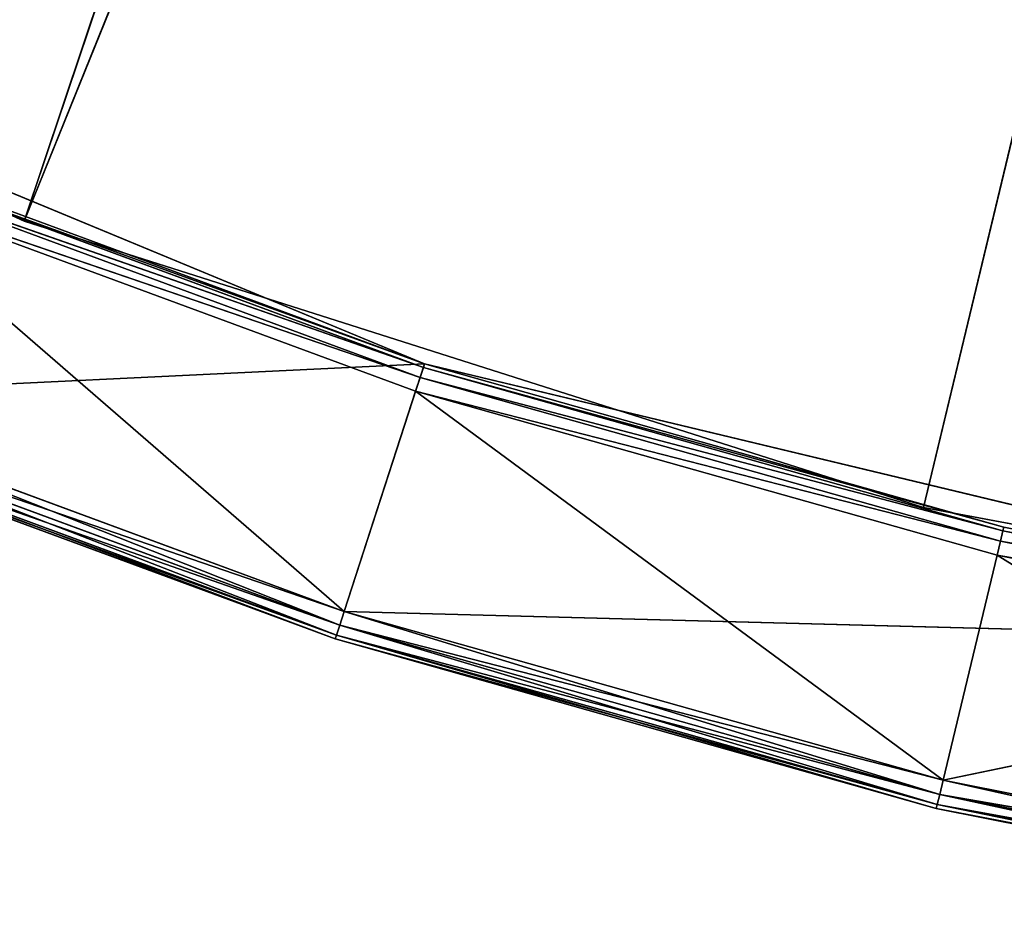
# Model space of a CAD drawing. Extents: x 173.5 to 228.5, y 0 to 55.3.
# Tile 10 of 256: x 191.4 to 194.8, y 0.3 to 3.5. Entities that reach past the tile are written whole.
import ezdxf

# ---------------------------------------------------------------- set-up
doc = ezdxf.new("R2010")
doc.units = 0
doc.header["$LTSCALE"] = 25.4
doc.layers.get('0').update_dxf_attribs({"color": 13, "linetype": 'CONTINUOUS'})

# ---------------------------------------------------------------- blocks, each defined once
blk = doc.blocks.new('EYE-S-5255-5256-5257-6836-')
at = {"color": 7}
for p, q in [((18.5955, 151.5676, 52.4855), (15.6314, 152.5676, 51.1218)), ((18.5955, 151.5676, 52.4855), (15.6314, 152.5676, 51.1218)), ((18.5955, 152.5676, 52.4855), (15.6314, 152.5676, 51.1218)), ((18.5955, 152.5676, 52.4855), (15.6314, 152.5676, 51.1218)), ((19.9794, 152.5676, 52.978), (16.1376, 152.5676, 51.3867)), ((19.9794, 152.5676, 52.978), (16.1376, 152.5676, 51.3867)), ((17.6637, 152.5542, 53.1355), (19.6859, 152.5542, 53.8815)), ((19.6746, 152.5176, 53.9163), (17.6637, 152.5542, 53.1355)), ((19.6746, 152.5176, 53.9163), (17.6637, 152.5542, 53.1355)), ((17.6637, 152.5542, 53.1355), (19.6859, 152.5542, 53.8815)), ((19.9794, 152.5676, 52.978), (17.6829, 152.5676, 53.0893)), ((17.6829, 152.5676, 53.0893), (19.7013, 152.5676, 53.8339)), ((19.9794, 152.5676, 52.978), (17.6829, 152.5676, 53.0893)), ((19.6859, 152.5542, 53.8815), (17.6829, 152.5676, 53.0893)), ((19.6859, 152.5542, 53.8815), (17.6829, 152.5676, 53.0893)), ((17.6829, 152.5676, 53.0893), (19.7013, 152.5676, 53.8339)), ((19.9794, 152.5676, 52.978), (18.0273, 52.6676, 52.2578)), ((19.9794, 152.5676, 52.978), (18.0273, 52.6676, 52.2578)), ((18.5955, 151.5676, 52.4855), (18.5955, 152.5676, 52.4855)), ((18.5955, 151.5676, 52.4855), (18.5955, 152.5676, 52.4855)), ((21.7047, 151.5676, 53.4746), (18.5955, 152.5676, 52.4855)), ((21.7047, 151.5676, 53.4746), (18.5955, 152.5676, 52.4855)), ((21.7047, 152.5676, 53.4746), (18.5955, 152.5676, 52.4855)), ((26.842, 152.5676, 32.0751), (18.5955, 152.5676, 52.4855)), ((21.7047, 152.5676, 53.4746), (18.5955, 152.5676, 52.4855)), ((26.842, 152.5676, 32.0751), (18.5955, 152.5676, 52.4855)), ((25.6335, 152.5676, 31.4931), (18.5955, 152.5676, 52.4855)), ((25.6335, 152.5676, 31.4931), (18.5955, 152.5676, 52.4855)), ((19.6746, 152.5176, 53.9163), (19.6859, 152.5542, 53.8815)), ((19.6746, 152.5176, 53.9163), (19.6859, 152.5542, 53.8815)), ((19.6859, 152.5542, 53.8815), (19.7013, 152.5676, 53.8339)), ((19.6859, 152.5542, 53.8815), (19.7013, 152.5676, 53.8339)), ((19.6859, 152.5542, 53.8815), (21.7603, 152.5542, 54.4666)), ((21.7518, 152.5176, 54.5021), (19.6859, 152.5542, 53.8815)), ((21.7518, 152.5176, 54.5021), (19.6859, 152.5542, 53.8815)), ((19.6859, 152.5542, 53.8815), (21.7603, 152.5542, 54.4666)), ((24.0229, 152.5676, 53.9487), (19.7013, 152.5676, 53.8339)), ((19.7013, 152.5676, 53.8339), (21.772, 152.5676, 54.4179)), ((24.0229, 152.5676, 53.9487), (19.7013, 152.5676, 53.8339)), ((19.9794, 152.5676, 52.978), (19.7013, 152.5676, 53.8339)), ((19.9794, 152.5676, 52.978), (19.7013, 152.5676, 53.8339)), ((21.7603, 152.5542, 54.4666), (19.7013, 152.5676, 53.8339)), ((21.7603, 152.5542, 54.4666), (19.7013, 152.5676, 53.8339)), ((19.7013, 152.5676, 53.8339), (21.772, 152.5676, 54.4179)), ((24.0229, 152.5676, 53.9487), (19.9794, 152.5676, 52.978)), ((21.9821, 52.6676, 53.5428), (19.9794, 152.5676, 52.978)), ((24.0229, 152.5676, 53.9487), (19.9794, 152.5676, 52.978)), ((21.9821, 52.6676, 53.5428), (19.9794, 152.5676, 52.978)), ((19.9794, 52.6676, 52.978), (19.9794, 152.5676, 52.978)), ((19.9794, 52.6676, 52.978), (19.9794, 152.5676, 52.978)), ((21.7047, 151.5676, 53.4746), (21.7047, 152.5676, 53.4746)), ((21.7047, 151.5676, 53.4746), (21.7047, 152.5676, 53.4746)), ((24.9119, 151.5676, 54.0741), (21.7047, 152.5676, 53.4746)), ((24.9119, 151.5676, 54.0741), (21.7047, 152.5676, 53.4746)), ((24.9119, 152.5676, 54.0741), (21.7047, 152.5676, 53.4746)), ((24.9119, 152.5676, 54.0741), (21.7047, 152.5676, 53.4746)), ((26.842, 152.5676, 32.0751), (21.7047, 152.5676, 53.4746)), ((26.842, 152.5676, 32.0751), (21.7047, 152.5676, 53.4746)), ((21.7518, 152.5176, 54.5021), (21.7603, 152.5542, 54.4666)), ((21.7518, 152.5176, 54.5021), (21.7603, 152.5542, 54.4666)), ((21.7603, 152.5542, 54.4666), (21.772, 152.5676, 54.4179)), ((21.7603, 152.5542, 54.4666), (21.772, 152.5676, 54.4179)), ((21.7603, 152.5542, 54.4666), (23.8743, 152.5542, 54.887)), ((23.8685, 152.5176, 54.9232), (21.7603, 152.5542, 54.4666)), ((23.8685, 152.5176, 54.9232), (21.7603, 152.5542, 54.4666)), ((21.7603, 152.5542, 54.4666), (23.8743, 152.5542, 54.887)), ((21.772, 152.5676, 54.4179), (24.0229, 152.5676, 53.9487)), ((21.772, 152.5676, 54.4179), (23.8821, 152.5676, 54.8377)), ((21.772, 152.5676, 54.4179), (24.0229, 152.5676, 53.9487)), ((23.8743, 152.5542, 54.887), (21.772, 152.5676, 54.4179)), ((23.8743, 152.5542, 54.887), (21.772, 152.5676, 54.4179)), ((21.772, 152.5676, 54.4179), (23.8821, 152.5676, 54.8377)), ((24.0229, 152.5676, 53.9487), (21.9821, 52.6676, 53.5428)), ((24.0229, 152.5676, 53.9487), (21.9821, 52.6676, 53.5428)), ((17.6497, 152.5176, 53.1693), (19.6746, 152.5176, 53.9163)), ((19.6704, 152.4677, 53.9291), (17.6497, 152.5176, 53.1693)), ((19.6704, 152.4677, 53.9291), (17.6497, 152.5176, 53.1693)), ((17.6497, 152.5176, 53.1693), (19.6746, 152.5176, 53.9163)), ((19.6704, 152.4677, 53.9291), (19.6746, 152.5176, 53.9163)), ((19.6704, 152.4677, 53.9291), (19.6746, 152.5176, 53.9163)), ((19.6746, 152.5176, 53.9163), (21.7518, 152.5176, 54.5021)), ((21.7486, 152.4677, 54.5152), (19.6746, 152.5176, 53.9163)), ((21.7486, 152.4677, 54.5152), (19.6746, 152.5176, 53.9163)), ((19.6746, 152.5176, 53.9163), (21.7518, 152.5176, 54.5021)), ((21.7486, 152.4677, 54.5152), (21.7518, 152.5176, 54.5021)), ((21.7486, 152.4677, 54.5152), (21.7518, 152.5176, 54.5021)), ((21.7518, 152.5176, 54.5021), (23.8685, 152.5176, 54.9232)), ((23.8664, 152.4677, 54.9364), (21.7518, 152.5176, 54.5021)), ((23.8664, 152.4677, 54.9364), (21.7518, 152.5176, 54.5021)), ((21.7518, 152.5176, 54.5021), (23.8685, 152.5176, 54.9232)), ((19.6704, 152.4677, 53.9291), (17.6446, 52.6676, 53.1817)), ((19.6704, 152.4677, 53.9291), (17.6446, 52.6676, 53.1817)), ((19.6704, 152.4677, 53.9291), (17.6446, 152.4677, 53.1817)), ((19.6704, 152.4677, 53.9291), (17.6446, 152.4677, 53.1817)), ((21.7486, 152.4677, 54.5152), (19.6704, 52.6676, 53.9291)), ((21.7486, 152.4677, 54.5152), (19.6704, 52.6676, 53.9291)), ((21.7486, 152.4677, 54.5152), (19.6704, 152.4677, 53.9291)), ((19.6704, 152.4677, 53.9291), (19.6704, 52.6676, 53.9291)), ((19.6704, 152.4677, 53.9291), (19.6704, 52.6676, 53.9291)), ((21.7486, 152.4677, 54.5152), (19.6704, 152.4677, 53.9291)), ((23.8664, 152.4677, 54.9364), (21.7486, 52.6676, 54.5152)), ((23.8664, 152.4677, 54.9364), (21.7486, 52.6676, 54.5152)), ((23.8664, 152.4677, 54.9364), (21.7486, 152.4677, 54.5152)), ((21.7486, 152.4677, 54.5152), (21.7486, 52.6676, 54.5152)), ((21.7486, 152.4677, 54.5152), (21.7486, 52.6676, 54.5152)), ((23.8664, 152.4677, 54.9364), (21.7486, 152.4677, 54.5152)), ((15.6314, 151.5676, 51.1218), (18.5955, 151.5676, 52.4855)), ((15.6314, 151.5676, 51.1218), (18.5955, 151.5676, 52.4855)), ((18.5955, 151.5676, 52.4855), (21.7047, 151.5676, 53.4746)), ((26.842, 151.5676, 32.0751), (18.5955, 151.5676, 52.4855)), ((18.5955, 151.5676, 52.4855), (25.6335, 151.5676, 31.4931)), ((18.5955, 151.5676, 52.4855), (25.6335, 151.5676, 31.4931)), ((18.5955, 151.5676, 52.4855), (21.7047, 151.5676, 53.4746)), ((26.842, 151.5676, 32.0751), (18.5955, 151.5676, 52.4855)), ((21.7047, 151.5676, 53.4746), (24.9119, 151.5676, 54.0741)), ((21.7047, 151.5676, 53.4746), (24.9119, 151.5676, 54.0741)), ((21.7047, 151.5676, 53.4746), (26.842, 151.5676, 32.0751)), ((21.7047, 151.5676, 53.4746), (26.842, 151.5676, 32.0751)), ((17.6446, 52.6676, 53.1817), (19.6704, 52.6676, 53.9291)), ((19.6746, 52.6176, 53.9163), (17.6446, 52.6676, 53.1817)), ((19.6746, 52.6176, 53.9163), (17.6446, 52.6676, 53.1817)), ((17.6446, 52.6676, 53.1817), (19.6704, 52.6676, 53.9291)), ((19.9794, 52.6676, 52.978), (18.0222, 52.6176, 52.2702)), ((19.9794, 52.6676, 52.978), (18.0222, 52.6176, 52.2702)), ((19.9794, 52.6676, 52.978), (18.0273, 52.6676, 52.2578)), ((19.9794, 52.6676, 52.978), (18.0273, 52.6676, 52.2578)), ((19.6704, 52.6676, 53.9291), (21.7486, 52.6676, 54.5152)), ((19.6746, 52.6176, 53.9163), (19.6704, 52.6676, 53.9291)), ((19.6746, 52.6176, 53.9163), (19.6704, 52.6676, 53.9291)), ((21.7518, 52.6176, 54.5021), (19.6704, 52.6676, 53.9291)), ((21.7518, 52.6176, 54.5021), (19.6704, 52.6676, 53.9291)), ((19.6704, 52.6676, 53.9291), (21.7486, 52.6676, 54.5152)), ((19.9794, 52.6676, 52.978), (19.9753, 52.6176, 52.9907)), ((19.9794, 52.6676, 52.978), (19.9753, 52.6176, 52.9907)), ((21.9821, 52.6676, 53.5428), (19.9753, 52.6176, 52.9907)), ((21.9821, 52.6676, 53.5428), (19.9753, 52.6176, 52.9907)), ((21.9821, 52.6676, 53.5428), (19.9794, 52.6676, 52.978)), ((21.9821, 52.6676, 53.5428), (19.9794, 52.6676, 52.978)), ((21.7486, 52.6676, 54.5152), (23.8664, 52.6676, 54.9364)), ((21.7518, 52.6176, 54.5021), (21.7486, 52.6676, 54.5152)), ((21.7518, 52.6176, 54.5021), (21.7486, 52.6676, 54.5152)), ((23.8685, 52.6176, 54.9232), (21.7486, 52.6676, 54.5152)), ((23.8685, 52.6176, 54.9232), (21.7486, 52.6676, 54.5152)), ((21.7486, 52.6676, 54.5152), (23.8664, 52.6676, 54.9364)), ((21.9821, 52.6676, 53.5428), (21.979, 52.6176, 53.5558)), ((21.9821, 52.6676, 53.5428), (21.979, 52.6176, 53.5558)), ((24.0229, 52.6676, 53.9487), (21.979, 52.6176, 53.5558)), ((24.0229, 52.6676, 53.9487), (21.979, 52.6176, 53.5558)), ((24.0229, 52.6676, 53.9487), (21.9821, 52.6676, 53.5428)), ((24.0229, 52.6676, 53.9487), (21.9821, 52.6676, 53.5428)), ((17.6497, 52.6176, 53.1693), (19.6746, 52.6176, 53.9163)), ((19.6859, 52.581, 53.8815), (17.6497, 52.6176, 53.1693)), ((19.6859, 52.581, 53.8815), (17.6497, 52.6176, 53.1693)), ((17.6497, 52.6176, 53.1693), (19.6746, 52.6176, 53.9163)), ((19.9753, 52.6176, 52.9907), (18.0081, 52.581, 52.304)), ((19.9753, 52.6176, 52.9907), (18.0081, 52.581, 52.304)), ((18.0222, 52.6176, 52.2702), (19.9753, 52.6176, 52.9907)), ((18.0222, 52.6176, 52.2702), (19.9753, 52.6176, 52.9907)), ((19.6746, 52.6176, 53.9163), (21.7518, 52.6176, 54.5021)), ((19.6859, 52.581, 53.8815), (19.6746, 52.6176, 53.9163)), ((19.6859, 52.581, 53.8815), (19.6746, 52.6176, 53.9163)), ((21.7603, 52.581, 54.4666), (19.6746, 52.6176, 53.9163)), ((21.7603, 52.581, 54.4666), (19.6746, 52.6176, 53.9163)), ((19.6746, 52.6176, 53.9163), (21.7518, 52.6176, 54.5021)), ((19.9753, 52.6176, 52.9907), (19.964, 52.581, 53.0256)), ((19.9753, 52.6176, 52.9907), (19.964, 52.581, 53.0256)), ((21.979, 52.6176, 53.5558), (19.964, 52.581, 53.0256)), ((21.979, 52.6176, 53.5558), (19.964, 52.581, 53.0256)), ((19.9753, 52.6176, 52.9907), (21.979, 52.6176, 53.5558)), ((19.9753, 52.6176, 52.9907), (21.979, 52.6176, 53.5558)), ((21.7518, 52.6176, 54.5021), (23.8685, 52.6176, 54.9232)), ((21.7603, 52.581, 54.4666), (21.7518, 52.6176, 54.5021)), ((21.7603, 52.581, 54.4666), (21.7518, 52.6176, 54.5021)), ((23.8743, 52.581, 54.887), (21.7518, 52.6176, 54.5021)), ((23.8743, 52.581, 54.887), (21.7518, 52.6176, 54.5021)), ((21.7518, 52.6176, 54.5021), (23.8685, 52.6176, 54.9232)), ((21.979, 52.6176, 53.5558), (21.9704, 52.581, 53.5914)), ((21.979, 52.6176, 53.5558), (21.9704, 52.581, 53.5914)), ((24.0208, 52.6176, 53.962), (21.9704, 52.581, 53.5914)), ((24.0208, 52.6176, 53.962), (21.9704, 52.581, 53.5914)), ((21.979, 52.6176, 53.5558), (24.0208, 52.6176, 53.962)), ((21.979, 52.6176, 53.5558), (24.0208, 52.6176, 53.962)), ((17.6637, 52.581, 53.1355), (19.6859, 52.581, 53.8815)), ((19.7013, 52.5676, 53.8339), (17.6637, 52.581, 53.1355)), ((19.7013, 52.5676, 53.8339), (17.6637, 52.581, 53.1355)), ((17.6637, 52.581, 53.1355), (19.6859, 52.581, 53.8815)), ((19.7013, 52.5676, 53.8339), (17.6829, 52.5676, 53.0893)), ((19.7013, 52.5676, 53.8339), (17.6829, 52.5676, 53.0893)), ((19.964, 52.581, 53.0256), (17.989, 52.5676, 52.3502)), ((19.964, 52.581, 53.0256), (17.989, 52.5676, 52.3502)), ((19.7013, 52.5676, 53.8339), (17.989, 52.5676, 52.3502)), ((17.989, 52.5676, 52.3502), (19.9485, 52.5676, 53.0731)), ((19.7013, 52.5676, 53.8339), (17.989, 52.5676, 52.3502)), ((17.989, 52.5676, 52.3502), (19.9485, 52.5676, 53.0731)), ((18.0081, 52.581, 52.304), (19.964, 52.581, 53.0256)), ((18.0081, 52.581, 52.304), (19.964, 52.581, 53.0256)), ((19.6859, 52.581, 53.8815), (21.7603, 52.581, 54.4666)), ((19.7013, 52.5676, 53.8339), (19.6859, 52.581, 53.8815)), ((19.7013, 52.5676, 53.8339), (19.6859, 52.581, 53.8815)), ((21.772, 52.5676, 54.4179), (19.6859, 52.581, 53.8815)), ((21.772, 52.5676, 54.4179), (19.6859, 52.581, 53.8815)), ((19.6859, 52.581, 53.8815), (21.7603, 52.581, 54.4666)), ((21.772, 52.5676, 54.4179), (19.7013, 52.5676, 53.8339)), ((19.7013, 52.5676, 53.8339), (19.9485, 52.5676, 53.0731)), ((19.7013, 52.5676, 53.8339), (19.9485, 52.5676, 53.0731)), ((21.772, 52.5676, 54.4179), (19.7013, 52.5676, 53.8339)), ((19.964, 52.581, 53.0256), (19.9485, 52.5676, 53.0731)), ((19.964, 52.581, 53.0256), (19.9485, 52.5676, 53.0731)), ((21.9704, 52.581, 53.5914), (19.9485, 52.5676, 53.0731)), ((21.9704, 52.581, 53.5914), (19.9485, 52.5676, 53.0731)), ((21.772, 52.5676, 54.4179), (19.9485, 52.5676, 53.0731)), ((19.9485, 52.5676, 53.0731), (21.9587, 52.5676, 53.64)), ((21.772, 52.5676, 54.4179), (19.9485, 52.5676, 53.0731)), ((19.9485, 52.5676, 53.0731), (21.9587, 52.5676, 53.64)), ((19.964, 52.581, 53.0256), (21.9704, 52.581, 53.5914)), ((19.964, 52.581, 53.0256), (21.9704, 52.581, 53.5914)), ((21.7603, 52.581, 54.4666), (23.8743, 52.581, 54.887)), ((21.772, 52.5676, 54.4179), (21.7603, 52.581, 54.4666)), ((21.772, 52.5676, 54.4179), (21.7603, 52.581, 54.4666)), ((23.8821, 52.5676, 54.8377), (21.7603, 52.581, 54.4666)), ((23.8821, 52.5676, 54.8377), (21.7603, 52.581, 54.4666)), ((21.7603, 52.581, 54.4666), (23.8743, 52.581, 54.887)), ((23.8821, 52.5676, 54.8377), (21.772, 52.5676, 54.4179)), ((21.772, 52.5676, 54.4179), (21.9587, 52.5676, 53.64)), ((21.772, 52.5676, 54.4179), (21.9587, 52.5676, 53.64)), ((23.8821, 52.5676, 54.8377), (21.772, 52.5676, 54.4179)), ((21.9704, 52.581, 53.5914), (21.9587, 52.5676, 53.64)), ((21.9704, 52.581, 53.5914), (21.9587, 52.5676, 53.64)), ((24.0151, 52.581, 53.9981), (21.9587, 52.5676, 53.64)), ((24.0151, 52.581, 53.9981), (21.9587, 52.5676, 53.64)), ((23.8821, 52.5676, 54.8377), (21.9587, 52.5676, 53.64)), ((21.9587, 52.5676, 53.64), (24.0072, 52.5676, 54.0475)), ((23.8821, 52.5676, 54.8377), (21.9587, 52.5676, 53.64)), ((21.9587, 52.5676, 53.64), (24.0072, 52.5676, 54.0475)), ((21.9704, 52.581, 53.5914), (24.0151, 52.581, 53.9981)), ((21.9704, 52.581, 53.5914), (24.0151, 52.581, 53.9981))]:
    blk.add_line(p, q, dxfattribs=at)
mesh = blk.add_polyface(dxfattribs=at)
corners = [(18.5955, 151.5676, 52.4855), (15.6314, 152.5676, 51.1218), (15.6314, 151.5676, 51.1218)]
mesh.append_faces([[corners[k] for k in face] for face in [(0, 1, 2)]], dxfattribs={"color": 7})
mesh = blk.add_polyface(dxfattribs=at)
corners = [(18.5955, 152.5676, 52.4855), (15.6314, 152.5676, 51.1218), (18.5955, 151.5676, 52.4855)]
mesh.append_faces([[corners[k] for k in face] for face in [(0, 1, 2)]], dxfattribs={"color": 7})
mesh = blk.add_polyface(dxfattribs=at)
corners = [(18.5955, 152.5676, 52.4855), (25.6335, 152.5676, 31.4931), (15.6314, 152.5676, 51.1218)]
mesh.append_faces([[corners[k] for k in face] for face in [(0, 1, 2)]], dxfattribs={"color": 7})
mesh = blk.add_polyface(dxfattribs=at)
corners = [(17.6829, 152.5676, 53.0893), (19.9794, 152.5676, 52.978), (16.1376, 152.5676, 51.3867)]
mesh.append_faces([[corners[k] for k in face] for face in [(0, 1, 2)]], dxfattribs={"color": 7})
mesh = blk.add_polyface(dxfattribs=at)
corners = [(19.9794, 152.5676, 52.978), (18.0273, 52.6676, 52.2578), (16.1376, 152.5676, 51.3867)]
mesh.append_faces([[corners[k] for k in face] for face in [(0, 1, 2)]], dxfattribs={"color": 7})
mesh = blk.add_polyface(dxfattribs=at)
corners = [(19.6746, 152.5176, 53.9163), (17.6637, 152.5542, 53.1355), (17.6497, 152.5176, 53.1693)]
mesh.append_faces([[corners[k] for k in face] for face in [(0, 1, 2)]], dxfattribs={"color": 7})
mesh = blk.add_polyface(dxfattribs=at)
corners = [(19.6859, 152.5542, 53.8815), (17.6829, 152.5676, 53.0893), (17.6637, 152.5542, 53.1355)]
mesh.append_faces([[corners[k] for k in face] for face in [(0, 1, 2)]], dxfattribs={"color": 7})
mesh = blk.add_polyface(dxfattribs=at)
corners = [(19.6746, 152.5176, 53.9163), (19.6859, 152.5542, 53.8815), (17.6637, 152.5542, 53.1355)]
mesh.append_faces([[corners[k] for k in face] for face in [(0, 1, 2)]], dxfattribs={"color": 7})
mesh = blk.add_polyface(dxfattribs=at)
corners = [(19.7013, 152.5676, 53.8339), (19.9794, 152.5676, 52.978), (17.6829, 152.5676, 53.0893)]
mesh.append_faces([[corners[k] for k in face] for face in [(0, 1, 2)]], dxfattribs={"color": 7})
mesh = blk.add_polyface(dxfattribs=at)
corners = [(19.6859, 152.5542, 53.8815), (19.7013, 152.5676, 53.8339), (17.6829, 152.5676, 53.0893)]
mesh.append_faces([[corners[k] for k in face] for face in [(0, 1, 2)]], dxfattribs={"color": 7})
mesh = blk.add_polyface(dxfattribs=at)
corners = [(19.9794, 52.6676, 52.978), (18.0273, 52.6676, 52.2578), (19.9794, 152.5676, 52.978)]
mesh.append_faces([[corners[k] for k in face] for face in [(0, 1, 2)]], dxfattribs={"color": 7})
mesh = blk.add_polyface(dxfattribs=at)
corners = [(21.7047, 151.5676, 53.4746), (18.5955, 152.5676, 52.4855), (18.5955, 151.5676, 52.4855)]
mesh.append_faces([[corners[k] for k in face] for face in [(0, 1, 2)]], dxfattribs={"color": 7})
mesh = blk.add_polyface(dxfattribs=at)
corners = [(21.7047, 152.5676, 53.4746), (18.5955, 152.5676, 52.4855), (21.7047, 151.5676, 53.4746)]
mesh.append_faces([[corners[k] for k in face] for face in [(0, 1, 2)]], dxfattribs={"color": 7})
mesh = blk.add_polyface(dxfattribs=at)
corners = [(21.7047, 152.5676, 53.4746), (26.842, 152.5676, 32.0751), (18.5955, 152.5676, 52.4855)]
mesh.append_faces([[corners[k] for k in face] for face in [(0, 1, 2)]], dxfattribs={"color": 7})
mesh = blk.add_polyface(dxfattribs=at)
corners = [(18.5955, 152.5676, 52.4855), (26.842, 152.5676, 32.0751), (25.6335, 152.5676, 31.4931)]
mesh.append_faces([[corners[k] for k in face] for face in [(0, 1, 2)]], dxfattribs={"color": 7})
mesh = blk.add_polyface(dxfattribs=at)
corners = [(21.7518, 152.5176, 54.5021), (19.6859, 152.5542, 53.8815), (19.6746, 152.5176, 53.9163)]
mesh.append_faces([[corners[k] for k in face] for face in [(0, 1, 2)]], dxfattribs={"color": 7})
mesh = blk.add_polyface(dxfattribs=at)
corners = [(21.7603, 152.5542, 54.4666), (19.7013, 152.5676, 53.8339), (19.6859, 152.5542, 53.8815)]
mesh.append_faces([[corners[k] for k in face] for face in [(0, 1, 2)]], dxfattribs={"color": 7})
mesh = blk.add_polyface(dxfattribs=at)
corners = [(21.7518, 152.5176, 54.5021), (21.7603, 152.5542, 54.4666), (19.6859, 152.5542, 53.8815)]
mesh.append_faces([[corners[k] for k in face] for face in [(0, 1, 2)]], dxfattribs={"color": 7})
mesh = blk.add_polyface(dxfattribs=at)
corners = [(21.772, 152.5676, 54.4179), (24.0229, 152.5676, 53.9487), (19.7013, 152.5676, 53.8339)]
mesh.append_faces([[corners[k] for k in face] for face in [(0, 1, 2)]], dxfattribs={"color": 7})
mesh = blk.add_polyface(dxfattribs=at)
corners = [(24.0229, 152.5676, 53.9487), (19.9794, 152.5676, 52.978), (19.7013, 152.5676, 53.8339)]
mesh.append_faces([[corners[k] for k in face] for face in [(0, 1, 2)]], dxfattribs={"color": 7})
mesh = blk.add_polyface(dxfattribs=at)
corners = [(21.7603, 152.5542, 54.4666), (21.772, 152.5676, 54.4179), (19.7013, 152.5676, 53.8339)]
mesh.append_faces([[corners[k] for k in face] for face in [(0, 1, 2)]], dxfattribs={"color": 7})
mesh = blk.add_polyface(dxfattribs=at)
corners = [(24.0229, 152.5676, 53.9487), (21.9821, 52.6676, 53.5428), (19.9794, 152.5676, 52.978)]
mesh.append_faces([[corners[k] for k in face] for face in [(0, 1, 2)]], dxfattribs={"color": 7})
mesh = blk.add_polyface(dxfattribs=at)
corners = [(21.9821, 52.6676, 53.5428), (19.9794, 52.6676, 52.978), (19.9794, 152.5676, 52.978)]
mesh.append_faces([[corners[k] for k in face] for face in [(0, 1, 2)]], dxfattribs={"color": 7})
mesh = blk.add_polyface(dxfattribs=at)
corners = [(24.9119, 151.5676, 54.0741), (21.7047, 152.5676, 53.4746), (21.7047, 151.5676, 53.4746)]
mesh.append_faces([[corners[k] for k in face] for face in [(0, 1, 2)]], dxfattribs={"color": 7})
mesh = blk.add_polyface(dxfattribs=at)
corners = [(24.9119, 152.5676, 54.0741), (21.7047, 152.5676, 53.4746), (24.9119, 151.5676, 54.0741)]
mesh.append_faces([[corners[k] for k in face] for face in [(0, 1, 2)]], dxfattribs={"color": 7})
mesh = blk.add_polyface(dxfattribs=at)
corners = [(24.9119, 152.5676, 54.0741), (26.842, 152.5676, 32.0751), (21.7047, 152.5676, 53.4746)]
mesh.append_faces([[corners[k] for k in face] for face in [(0, 1, 2)]], dxfattribs={"color": 7})
mesh = blk.add_polyface(dxfattribs=at)
corners = [(23.8685, 152.5176, 54.9232), (21.7603, 152.5542, 54.4666), (21.7518, 152.5176, 54.5021)]
mesh.append_faces([[corners[k] for k in face] for face in [(0, 1, 2)]], dxfattribs={"color": 7})
mesh = blk.add_polyface(dxfattribs=at)
corners = [(23.8743, 152.5542, 54.887), (21.772, 152.5676, 54.4179), (21.7603, 152.5542, 54.4666)]
mesh.append_faces([[corners[k] for k in face] for face in [(0, 1, 2)]], dxfattribs={"color": 7})
mesh = blk.add_polyface(dxfattribs=at)
corners = [(23.8685, 152.5176, 54.9232), (23.8743, 152.5542, 54.887), (21.7603, 152.5542, 54.4666)]
mesh.append_faces([[corners[k] for k in face] for face in [(0, 1, 2)]], dxfattribs={"color": 7})
mesh = blk.add_polyface(dxfattribs=at)
corners = [(23.8821, 152.5676, 54.8377), (24.0229, 152.5676, 53.9487), (21.772, 152.5676, 54.4179)]
mesh.append_faces([[corners[k] for k in face] for face in [(0, 1, 2)]], dxfattribs={"color": 7})
mesh = blk.add_polyface(dxfattribs=at)
corners = [(23.8743, 152.5542, 54.887), (23.8821, 152.5676, 54.8377), (21.772, 152.5676, 54.4179)]
mesh.append_faces([[corners[k] for k in face] for face in [(0, 1, 2)]], dxfattribs={"color": 7})
mesh = blk.add_polyface(dxfattribs=at)
corners = [(24.0229, 52.6676, 53.9487), (21.9821, 52.6676, 53.5428), (24.0229, 152.5676, 53.9487)]
mesh.append_faces([[corners[k] for k in face] for face in [(0, 1, 2)]], dxfattribs={"color": 7})
mesh = blk.add_polyface(dxfattribs=at)
corners = [(19.6704, 152.4677, 53.9291), (17.6497, 152.5176, 53.1693), (17.6446, 152.4677, 53.1817)]
mesh.append_faces([[corners[k] for k in face] for face in [(0, 1, 2)]], dxfattribs={"color": 7})
mesh = blk.add_polyface(dxfattribs=at)
corners = [(19.6746, 152.5176, 53.9163), (17.6497, 152.5176, 53.1693), (19.6704, 152.4677, 53.9291)]
mesh.append_faces([[corners[k] for k in face] for face in [(0, 1, 2)]], dxfattribs={"color": 7})
mesh = blk.add_polyface(dxfattribs=at)
corners = [(21.7486, 152.4677, 54.5152), (19.6746, 152.5176, 53.9163), (19.6704, 152.4677, 53.9291)]
mesh.append_faces([[corners[k] for k in face] for face in [(0, 1, 2)]], dxfattribs={"color": 7})
mesh = blk.add_polyface(dxfattribs=at)
corners = [(21.7518, 152.5176, 54.5021), (19.6746, 152.5176, 53.9163), (21.7486, 152.4677, 54.5152)]
mesh.append_faces([[corners[k] for k in face] for face in [(0, 1, 2)]], dxfattribs={"color": 7})
mesh = blk.add_polyface(dxfattribs=at)
corners = [(23.8664, 152.4677, 54.9364), (21.7518, 152.5176, 54.5021), (21.7486, 152.4677, 54.5152)]
mesh.append_faces([[corners[k] for k in face] for face in [(0, 1, 2)]], dxfattribs={"color": 7})
mesh = blk.add_polyface(dxfattribs=at)
corners = [(23.8685, 152.5176, 54.9232), (21.7518, 152.5176, 54.5021), (23.8664, 152.4677, 54.9364)]
mesh.append_faces([[corners[k] for k in face] for face in [(0, 1, 2)]], dxfattribs={"color": 7})
mesh = blk.add_polyface(dxfattribs=at)
corners = [(19.6704, 152.4677, 53.9291), (17.6446, 52.6676, 53.1817), (19.6704, 52.6676, 53.9291)]
mesh.append_faces([[corners[k] for k in face] for face in [(0, 1, 2)]], dxfattribs={"color": 7})
mesh = blk.add_polyface(dxfattribs=at)
corners = [(19.6704, 152.4677, 53.9291), (17.6446, 152.4677, 53.1817), (17.6446, 52.6676, 53.1817)]
mesh.append_faces([[corners[k] for k in face] for face in [(0, 1, 2)]], dxfattribs={"color": 7})
mesh = blk.add_polyface(dxfattribs=at)
corners = [(21.7486, 152.4677, 54.5152), (19.6704, 52.6676, 53.9291), (21.7486, 52.6676, 54.5152)]
mesh.append_faces([[corners[k] for k in face] for face in [(0, 1, 2)]], dxfattribs={"color": 7})
mesh = blk.add_polyface(dxfattribs=at)
corners = [(21.7486, 152.4677, 54.5152), (19.6704, 152.4677, 53.9291), (19.6704, 52.6676, 53.9291)]
mesh.append_faces([[corners[k] for k in face] for face in [(0, 1, 2)]], dxfattribs={"color": 7})
mesh = blk.add_polyface(dxfattribs=at)
corners = [(23.8664, 152.4677, 54.9364), (21.7486, 52.6676, 54.5152), (23.8664, 52.6676, 54.9364)]
mesh.append_faces([[corners[k] for k in face] for face in [(0, 1, 2)]], dxfattribs={"color": 7})
mesh = blk.add_polyface(dxfattribs=at)
corners = [(23.8664, 152.4677, 54.9364), (21.7486, 152.4677, 54.5152), (21.7486, 52.6676, 54.5152)]
mesh.append_faces([[corners[k] for k in face] for face in [(0, 1, 2)]], dxfattribs={"color": 7})
mesh = blk.add_polyface(dxfattribs=at)
corners = [(18.5955, 151.5676, 52.4855), (15.6314, 151.5676, 51.1218), (25.6335, 151.5676, 31.4931)]
mesh.append_faces([[corners[k] for k in face] for face in [(0, 1, 2)]], dxfattribs={"color": 7})
mesh = blk.add_polyface(dxfattribs=at)
corners = [(18.5955, 151.5676, 52.4855), (25.6335, 151.5676, 31.4931), (26.842, 151.5676, 32.0751)]
mesh.append_faces([[corners[k] for k in face] for face in [(0, 1, 2)]], dxfattribs={"color": 7})
mesh = blk.add_polyface(dxfattribs=at)
corners = [(21.7047, 151.5676, 53.4746), (18.5955, 151.5676, 52.4855), (26.842, 151.5676, 32.0751)]
mesh.append_faces([[corners[k] for k in face] for face in [(0, 1, 2)]], dxfattribs={"color": 7})
mesh = blk.add_polyface(dxfattribs=at)
corners = [(24.9119, 151.5676, 54.0741), (21.7047, 151.5676, 53.4746), (26.842, 151.5676, 32.0751)]
mesh.append_faces([[corners[k] for k in face] for face in [(0, 1, 2)]], dxfattribs={"color": 7})
mesh = blk.add_polyface(dxfattribs=at)
corners = [(22.3741, 59.1486, 51.8372), (20.2032, 59.5313, 51.1278), (20.1786, 59.1486, 51.1999)]
mesh.append_faces([[corners[k] for k in face] for face in [(0, 1, 2)]], dxfattribs={"color": 7})
mesh = blk.add_polyface(dxfattribs=at)
corners = [(22.3919, 59.5313, 51.7632), (20.2032, 59.5313, 51.1278), (22.3741, 59.1486, 51.8372)]
mesh.append_faces([[corners[k] for k in face] for face in [(0, 1, 2)]], dxfattribs={"color": 7})
mesh = blk.add_polyface(dxfattribs=at)
corners = [(22.3919, 58.7659, 51.7632), (22.3741, 59.1486, 51.8372), (20.1786, 59.1486, 51.1999)]
mesh.append_faces([[corners[k] for k in face] for face in [(0, 1, 2)]], dxfattribs={"color": 7})
mesh = blk.add_polyface(dxfattribs=at)
corners = [(19.6746, 52.6176, 53.9163), (17.6446, 52.6676, 53.1817), (17.6497, 52.6176, 53.1693)]
mesh.append_faces([[corners[k] for k in face] for face in [(0, 1, 2)]], dxfattribs={"color": 7})
mesh = blk.add_polyface(dxfattribs=at)
corners = [(19.6746, 52.6176, 53.9163), (19.6704, 52.6676, 53.9291), (17.6446, 52.6676, 53.1817)]
mesh.append_faces([[corners[k] for k in face] for face in [(0, 1, 2)]], dxfattribs={"color": 7})
mesh = blk.add_polyface(dxfattribs=at)
corners = [(19.9794, 52.6676, 52.978), (18.0222, 52.6176, 52.2702), (18.0273, 52.6676, 52.2578)]
mesh.append_faces([[corners[k] for k in face] for face in [(0, 1, 2)]], dxfattribs={"color": 7})
mesh = blk.add_polyface(dxfattribs=at)
corners = [(19.9794, 52.6676, 52.978), (19.9753, 52.6176, 52.9907), (18.0222, 52.6176, 52.2702)]
mesh.append_faces([[corners[k] for k in face] for face in [(0, 1, 2)]], dxfattribs={"color": 7})
mesh = blk.add_polyface(dxfattribs=at)
corners = [(21.7518, 52.6176, 54.5021), (19.6704, 52.6676, 53.9291), (19.6746, 52.6176, 53.9163)]
mesh.append_faces([[corners[k] for k in face] for face in [(0, 1, 2)]], dxfattribs={"color": 7})
mesh = blk.add_polyface(dxfattribs=at)
corners = [(21.7518, 52.6176, 54.5021), (21.7486, 52.6676, 54.5152), (19.6704, 52.6676, 53.9291)]
mesh.append_faces([[corners[k] for k in face] for face in [(0, 1, 2)]], dxfattribs={"color": 7})
mesh = blk.add_polyface(dxfattribs=at)
corners = [(21.9821, 52.6676, 53.5428), (19.9753, 52.6176, 52.9907), (19.9794, 52.6676, 52.978)]
mesh.append_faces([[corners[k] for k in face] for face in [(0, 1, 2)]], dxfattribs={"color": 7})
mesh = blk.add_polyface(dxfattribs=at)
corners = [(21.9821, 52.6676, 53.5428), (21.979, 52.6176, 53.5558), (19.9753, 52.6176, 52.9907)]
mesh.append_faces([[corners[k] for k in face] for face in [(0, 1, 2)]], dxfattribs={"color": 7})
mesh = blk.add_polyface(dxfattribs=at)
corners = [(23.8685, 52.6176, 54.9232), (21.7486, 52.6676, 54.5152), (21.7518, 52.6176, 54.5021)]
mesh.append_faces([[corners[k] for k in face] for face in [(0, 1, 2)]], dxfattribs={"color": 7})
mesh = blk.add_polyface(dxfattribs=at)
corners = [(23.8685, 52.6176, 54.9232), (23.8664, 52.6676, 54.9364), (21.7486, 52.6676, 54.5152)]
mesh.append_faces([[corners[k] for k in face] for face in [(0, 1, 2)]], dxfattribs={"color": 7})
mesh = blk.add_polyface(dxfattribs=at)
corners = [(24.0229, 52.6676, 53.9487), (21.979, 52.6176, 53.5558), (21.9821, 52.6676, 53.5428)]
mesh.append_faces([[corners[k] for k in face] for face in [(0, 1, 2)]], dxfattribs={"color": 7})
mesh = blk.add_polyface(dxfattribs=at)
corners = [(24.0229, 52.6676, 53.9487), (24.0208, 52.6176, 53.962), (21.979, 52.6176, 53.5558)]
mesh.append_faces([[corners[k] for k in face] for face in [(0, 1, 2)]], dxfattribs={"color": 7})
mesh = blk.add_polyface(dxfattribs=at)
corners = [(19.6859, 52.581, 53.8815), (17.6497, 52.6176, 53.1693), (17.6637, 52.581, 53.1355)]
mesh.append_faces([[corners[k] for k in face] for face in [(0, 1, 2)]], dxfattribs={"color": 7})
mesh = blk.add_polyface(dxfattribs=at)
corners = [(19.6746, 52.6176, 53.9163), (17.6497, 52.6176, 53.1693), (19.6859, 52.581, 53.8815)]
mesh.append_faces([[corners[k] for k in face] for face in [(0, 1, 2)]], dxfattribs={"color": 7})
mesh = blk.add_polyface(dxfattribs=at)
corners = [(19.9753, 52.6176, 52.9907), (18.0081, 52.581, 52.304), (18.0222, 52.6176, 52.2702)]
mesh.append_faces([[corners[k] for k in face] for face in [(0, 1, 2)]], dxfattribs={"color": 7})
mesh = blk.add_polyface(dxfattribs=at)
corners = [(19.964, 52.581, 53.0256), (18.0081, 52.581, 52.304), (19.9753, 52.6176, 52.9907)]
mesh.append_faces([[corners[k] for k in face] for face in [(0, 1, 2)]], dxfattribs={"color": 7})
mesh = blk.add_polyface(dxfattribs=at)
corners = [(21.7603, 52.581, 54.4666), (19.6746, 52.6176, 53.9163), (19.6859, 52.581, 53.8815)]
mesh.append_faces([[corners[k] for k in face] for face in [(0, 1, 2)]], dxfattribs={"color": 7})
mesh = blk.add_polyface(dxfattribs=at)
corners = [(21.7518, 52.6176, 54.5021), (19.6746, 52.6176, 53.9163), (21.7603, 52.581, 54.4666)]
mesh.append_faces([[corners[k] for k in face] for face in [(0, 1, 2)]], dxfattribs={"color": 7})
mesh = blk.add_polyface(dxfattribs=at)
corners = [(21.979, 52.6176, 53.5558), (19.964, 52.581, 53.0256), (19.9753, 52.6176, 52.9907)]
mesh.append_faces([[corners[k] for k in face] for face in [(0, 1, 2)]], dxfattribs={"color": 7})
mesh = blk.add_polyface(dxfattribs=at)
corners = [(21.9704, 52.581, 53.5914), (19.964, 52.581, 53.0256), (21.979, 52.6176, 53.5558)]
mesh.append_faces([[corners[k] for k in face] for face in [(0, 1, 2)]], dxfattribs={"color": 7})
mesh = blk.add_polyface(dxfattribs=at)
corners = [(23.8743, 52.581, 54.887), (21.7518, 52.6176, 54.5021), (21.7603, 52.581, 54.4666)]
mesh.append_faces([[corners[k] for k in face] for face in [(0, 1, 2)]], dxfattribs={"color": 7})
mesh = blk.add_polyface(dxfattribs=at)
corners = [(23.8685, 52.6176, 54.9232), (21.7518, 52.6176, 54.5021), (23.8743, 52.581, 54.887)]
mesh.append_faces([[corners[k] for k in face] for face in [(0, 1, 2)]], dxfattribs={"color": 7})
mesh = blk.add_polyface(dxfattribs=at)
corners = [(24.0208, 52.6176, 53.962), (21.9704, 52.581, 53.5914), (21.979, 52.6176, 53.5558)]
mesh.append_faces([[corners[k] for k in face] for face in [(0, 1, 2)]], dxfattribs={"color": 7})
mesh = blk.add_polyface(dxfattribs=at)
corners = [(24.0151, 52.581, 53.9981), (21.9704, 52.581, 53.5914), (24.0208, 52.6176, 53.962)]
mesh.append_faces([[corners[k] for k in face] for face in [(0, 1, 2)]], dxfattribs={"color": 7})
mesh = blk.add_polyface(dxfattribs=at)
corners = [(19.7013, 52.5676, 53.8339), (17.6637, 52.581, 53.1355), (17.6829, 52.5676, 53.0893)]
mesh.append_faces([[corners[k] for k in face] for face in [(0, 1, 2)]], dxfattribs={"color": 7})
mesh = blk.add_polyface(dxfattribs=at)
corners = [(19.6859, 52.581, 53.8815), (17.6637, 52.581, 53.1355), (19.7013, 52.5676, 53.8339)]
mesh.append_faces([[corners[k] for k in face] for face in [(0, 1, 2)]], dxfattribs={"color": 7})
mesh = blk.add_polyface(dxfattribs=at)
corners = [(19.7013, 52.5676, 53.8339), (17.6829, 52.5676, 53.0893), (17.989, 52.5676, 52.3502)]
mesh.append_faces([[corners[k] for k in face] for face in [(0, 1, 2)]], dxfattribs={"color": 7})
mesh = blk.add_polyface(dxfattribs=at)
corners = [(19.964, 52.581, 53.0256), (17.989, 52.5676, 52.3502), (18.0081, 52.581, 52.304)]
mesh.append_faces([[corners[k] for k in face] for face in [(0, 1, 2)]], dxfattribs={"color": 7})
mesh = blk.add_polyface(dxfattribs=at)
corners = [(19.9485, 52.5676, 53.0731), (17.989, 52.5676, 52.3502), (19.964, 52.581, 53.0256)]
mesh.append_faces([[corners[k] for k in face] for face in [(0, 1, 2)]], dxfattribs={"color": 7})
mesh = blk.add_polyface(dxfattribs=at)
corners = [(19.7013, 52.5676, 53.8339), (17.989, 52.5676, 52.3502), (19.9485, 52.5676, 53.0731)]
mesh.append_faces([[corners[k] for k in face] for face in [(0, 1, 2)]], dxfattribs={"color": 7})
mesh = blk.add_polyface(dxfattribs=at)
corners = [(21.772, 52.5676, 54.4179), (19.6859, 52.581, 53.8815), (19.7013, 52.5676, 53.8339)]
mesh.append_faces([[corners[k] for k in face] for face in [(0, 1, 2)]], dxfattribs={"color": 7})
mesh = blk.add_polyface(dxfattribs=at)
corners = [(21.7603, 52.581, 54.4666), (19.6859, 52.581, 53.8815), (21.772, 52.5676, 54.4179)]
mesh.append_faces([[corners[k] for k in face] for face in [(0, 1, 2)]], dxfattribs={"color": 7})
mesh = blk.add_polyface(dxfattribs=at)
corners = [(21.772, 52.5676, 54.4179), (19.7013, 52.5676, 53.8339), (19.9485, 52.5676, 53.0731)]
mesh.append_faces([[corners[k] for k in face] for face in [(0, 1, 2)]], dxfattribs={"color": 7})
mesh = blk.add_polyface(dxfattribs=at)
corners = [(21.9704, 52.581, 53.5914), (19.9485, 52.5676, 53.0731), (19.964, 52.581, 53.0256)]
mesh.append_faces([[corners[k] for k in face] for face in [(0, 1, 2)]], dxfattribs={"color": 7})
mesh = blk.add_polyface(dxfattribs=at)
corners = [(21.9587, 52.5676, 53.64), (19.9485, 52.5676, 53.0731), (21.9704, 52.581, 53.5914)]
mesh.append_faces([[corners[k] for k in face] for face in [(0, 1, 2)]], dxfattribs={"color": 7})
mesh = blk.add_polyface(dxfattribs=at)
corners = [(21.772, 52.5676, 54.4179), (19.9485, 52.5676, 53.0731), (21.9587, 52.5676, 53.64)]
mesh.append_faces([[corners[k] for k in face] for face in [(0, 1, 2)]], dxfattribs={"color": 7})
mesh = blk.add_polyface(dxfattribs=at)
corners = [(23.8821, 52.5676, 54.8377), (21.7603, 52.581, 54.4666), (21.772, 52.5676, 54.4179)]
mesh.append_faces([[corners[k] for k in face] for face in [(0, 1, 2)]], dxfattribs={"color": 7})
mesh = blk.add_polyface(dxfattribs=at)
corners = [(23.8743, 52.581, 54.887), (21.7603, 52.581, 54.4666), (23.8821, 52.5676, 54.8377)]
mesh.append_faces([[corners[k] for k in face] for face in [(0, 1, 2)]], dxfattribs={"color": 7})
mesh = blk.add_polyface(dxfattribs=at)
corners = [(23.8821, 52.5676, 54.8377), (21.772, 52.5676, 54.4179), (21.9587, 52.5676, 53.64)]
mesh.append_faces([[corners[k] for k in face] for face in [(0, 1, 2)]], dxfattribs={"color": 7})
mesh = blk.add_polyface(dxfattribs=at)
corners = [(24.0151, 52.581, 53.9981), (21.9587, 52.5676, 53.64), (21.9704, 52.581, 53.5914)]
mesh.append_faces([[corners[k] for k in face] for face in [(0, 1, 2)]], dxfattribs={"color": 7})
mesh = blk.add_polyface(dxfattribs=at)
corners = [(24.0072, 52.5676, 54.0475), (21.9587, 52.5676, 53.64), (24.0151, 52.581, 53.9981)]
mesh.append_faces([[corners[k] for k in face] for face in [(0, 1, 2)]], dxfattribs={"color": 7})
mesh = blk.add_polyface(dxfattribs=at)
corners = [(23.8821, 52.5676, 54.8377), (21.9587, 52.5676, 53.64), (24.0072, 52.5676, 54.0475)]
mesh.append_faces([[corners[k] for k in face] for face in [(0, 1, 2)]], dxfattribs={"color": 7})

msp = doc.modelspace()

# ---------------------------------------------------------------- block references
at = {"color": 0, "extrusion": (0, -1, -3.33067e-16)}
msp.add_blockref('EYE-S-5255-5256-5257-6836-', (172.7983, 791.4834, -55.275), dxfattribs=at)

doc.saveas('drawing.dxf')
